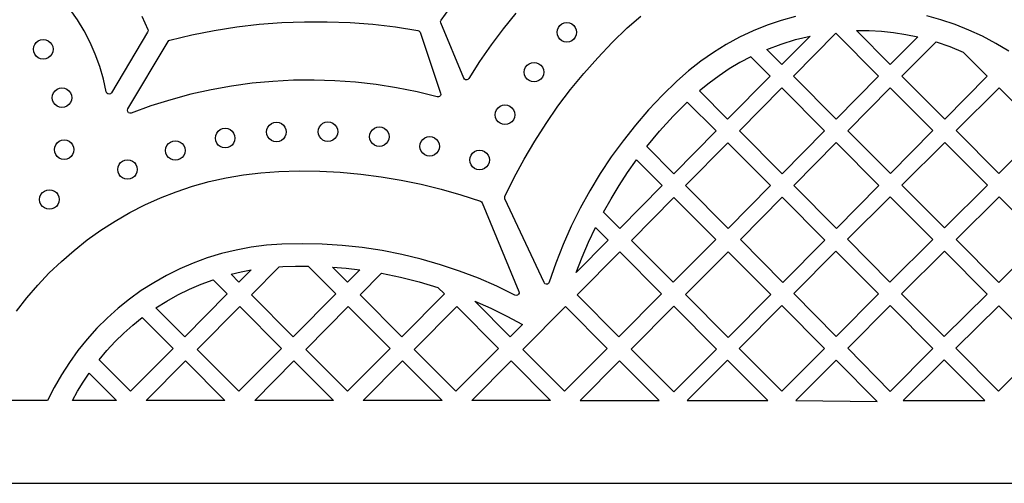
# Model space of a CAD drawing. Header units: millimetres. Extents: x -1358 to 1640, y -1421 to -323.
# Tile 110 of 131: x 1299 to 1466, y -1421 to -1342. Entities that reach past the tile are written whole.
import ezdxf

# ---------------------------------------------------------------- set-up
doc = ezdxf.new("R2010")
doc.units = ezdxf.units.MM
doc.layers.add('pattern', color=5, linetype='Continuous', true_color=0x0000ff)

msp = doc.modelspace()

# ---------------------------------------------------------------- linework, layer by layer
at = {"layer": 'pattern'}
for points in [[(1640.39, -1421.13), (1640.39, -323.13), (-1357.61, -323.13), (-1357.61, -1421.13)], [(1370.29, -1354.74), (1370.32, -1354.96), (1370.25, -1355.14), (1370.11, -1355.29), (1369.93, -1355.36), (1369.72, -1355.36), (1366.26, -1354.51), (1362.78, -1353.81), (1359.28, -1353.26), (1355.76, -1352.85), (1352.24, -1352.6), (1348.72, -1352.49), (1345.19, -1352.53), (1341.67, -1352.71), (1338.16, -1353.04), (1334.67, -1353.52), (1331.19, -1354.14), (1327.74, -1354.91), (1324.32, -1355.83), (1320.93, -1356.89), (1317.58, -1358.1), (1317.33, -1358.12), (1317.13, -1358.04), (1316.98, -1357.86), (1316.93, -1357.64), (1317, -1357.41), (1323.84, -1345.92), (1323.96, -1345.78), (1324.13, -1345.7), (1327.91, -1344.81), (1331.72, -1344.05), (1335.55, -1343.45), (1339.39, -1343), (1343.25, -1342.7), (1347.11, -1342.55), (1350.98, -1342.55), (1354.85, -1342.7), (1358.71, -1342.99), (1362.57, -1343.44), (1366.41, -1344.04), (1366.58, -1344.1), (1366.7, -1344.2), (1366.78, -1344.36)], [(1391.78, -1346.03), (1391.34, -1345.97), (1390.94, -1345.8), (1390.6, -1345.54), (1390.34, -1345.2), (1390.17, -1344.81), (1390.12, -1344.36), (1390.17, -1343.92), (1390.34, -1343.52), (1390.6, -1343.18), (1390.94, -1342.92), (1391.34, -1342.76), (1391.78, -1342.7), (1392.22, -1342.76), (1392.62, -1342.92), (1392.96, -1343.18), (1393.22, -1343.52), (1393.39, -1343.92), (1393.45, -1344.36), (1393.39, -1344.81), (1393.22, -1345.2), (1392.96, -1345.54), (1392.62, -1345.8), (1392.22, -1345.97)], [(1428.39, -1349.82), (1425.86, -1347.29), (1428.28, -1346.37), (1430.73, -1345.61), (1433.24, -1345)], [(1444.9, -1351.81), (1437.67, -1359.13), (1430.4, -1351.84), (1437.64, -1344.52)], [(1441.16, -1344.07), (1443.28, -1344.08), (1445.37, -1344.19), (1447.45, -1344.4), (1449.52, -1344.72), (1451.6, -1345.14), (1446.89, -1349.82)], [(1302.58, -1348.91), (1302.14, -1348.85), (1301.74, -1348.69), (1301.4, -1348.43), (1301.14, -1348.09), (1300.97, -1347.69), (1300.91, -1347.25), (1300.97, -1346.8), (1301.14, -1346.41), (1301.4, -1346.07), (1301.74, -1345.81), (1302.14, -1345.64), (1302.58, -1345.58), (1303.02, -1345.64), (1303.42, -1345.81), (1303.76, -1346.07), (1304.02, -1346.41), (1304.19, -1346.8), (1304.25, -1347.25), (1304.19, -1347.69), (1304.02, -1348.09), (1303.76, -1348.43), (1303.42, -1348.69), (1303.02, -1348.85)], [(1448.87, -1351.81), (1454.73, -1345.99), (1457.05, -1346.79), (1459.32, -1347.72), (1463.4, -1351.81), (1456.17, -1359.13)], [(1423.13, -1348.53), (1421.26, -1349.52), (1419.46, -1350.59), (1417.72, -1351.75), (1416.03, -1352.99), (1414.39, -1354.33), (1419.18, -1359.14), (1426.41, -1351.81)], [(1386.2, -1352.81), (1385.76, -1352.75), (1385.36, -1352.58), (1385.02, -1352.32), (1384.76, -1351.99), (1384.59, -1351.59), (1384.54, -1351.14), (1384.59, -1350.7), (1384.76, -1350.3), (1385.02, -1349.97), (1385.36, -1349.71), (1385.76, -1349.54), (1386.2, -1349.48), (1386.64, -1349.54), (1387.04, -1349.71), (1387.38, -1349.97), (1387.64, -1350.3), (1387.81, -1350.7), (1387.87, -1351.14), (1387.81, -1351.59), (1387.64, -1351.99), (1387.38, -1352.32), (1387.04, -1352.58), (1386.64, -1352.75)], [(1305.77, -1357.16), (1305.33, -1357.1), (1304.93, -1356.93), (1304.59, -1356.67), (1304.33, -1356.33), (1304.16, -1355.93), (1304.1, -1355.49), (1304.16, -1355.05), (1304.33, -1354.65), (1304.59, -1354.31), (1304.93, -1354.05), (1305.33, -1353.88), (1305.77, -1353.82), (1306.21, -1353.88), (1306.61, -1354.05), (1306.95, -1354.31), (1307.21, -1354.65), (1307.38, -1355.05), (1307.44, -1355.49), (1307.38, -1355.93), (1307.21, -1356.33), (1306.95, -1356.67), (1306.61, -1356.93), (1306.21, -1357.1)], [(1428.43, -1353.84), (1435.69, -1361.13), (1428.46, -1368.45), (1421.2, -1361.16)], [(1439.65, -1361.12), (1446.89, -1353.8), (1454.15, -1361.08), (1446.92, -1368.4)], [(1458.12, -1361.08), (1465.42, -1353.83), (1472.69, -1361.12), (1465.39, -1368.37)], [(1381.25, -1360.07), (1380.81, -1360.01), (1380.41, -1359.84), (1380.08, -1359.58), (1379.81, -1359.24), (1379.65, -1358.84), (1379.59, -1358.4), (1379.65, -1357.96), (1379.81, -1357.56), (1380.08, -1357.22), (1380.41, -1356.96), (1380.81, -1356.79), (1381.25, -1356.73), (1381.7, -1356.79), (1382.1, -1356.96), (1382.43, -1357.22), (1382.69, -1357.56), (1382.86, -1357.96), (1382.92, -1358.4), (1382.86, -1358.84), (1382.69, -1359.24), (1382.43, -1359.58), (1382.1, -1359.84), (1381.7, -1360.01)], [(1405.4, -1363.82), (1407.59, -1361.19), (1409.89, -1358.66), (1412.31, -1356.23), (1417.2, -1361.14), (1409.99, -1368.43)], [(1342.31, -1363), (1341.86, -1362.94), (1341.47, -1362.77), (1341.13, -1362.51), (1340.87, -1362.17), (1340.7, -1361.77), (1340.64, -1361.33), (1340.7, -1360.89), (1340.87, -1360.49), (1341.13, -1360.15), (1341.47, -1359.89), (1341.86, -1359.72), (1342.31, -1359.66), (1342.75, -1359.72), (1343.15, -1359.89), (1343.49, -1360.15), (1343.75, -1360.49), (1343.91, -1360.89), (1343.97, -1361.33), (1343.91, -1361.77), (1343.75, -1362.17), (1343.49, -1362.51), (1343.15, -1362.77), (1342.75, -1362.94)], [(1351.08, -1362.95), (1350.64, -1362.89), (1350.24, -1362.72), (1349.91, -1362.46), (1349.64, -1362.12), (1349.48, -1361.72), (1349.42, -1361.28), (1349.48, -1360.84), (1349.64, -1360.44), (1349.91, -1360.1), (1350.24, -1359.84), (1350.64, -1359.67), (1351.08, -1359.61), (1351.53, -1359.67), (1351.93, -1359.84), (1352.26, -1360.1), (1352.52, -1360.44), (1352.69, -1360.84), (1352.75, -1361.28), (1352.69, -1361.72), (1352.52, -1362.12), (1352.26, -1362.46), (1351.93, -1362.72), (1351.53, -1362.89)], [(1359.83, -1363.8), (1359.39, -1363.74), (1358.99, -1363.57), (1358.66, -1363.31), (1358.4, -1362.97), (1358.23, -1362.57), (1358.17, -1362.13), (1358.23, -1361.69), (1358.4, -1361.29), (1358.66, -1360.95), (1358.99, -1360.69), (1359.39, -1360.52), (1359.83, -1360.47), (1360.28, -1360.52), (1360.68, -1360.69), (1361.01, -1360.95), (1361.27, -1361.29), (1361.44, -1361.69), (1361.5, -1362.13), (1361.44, -1362.57), (1361.27, -1362.97), (1361.01, -1363.31), (1360.68, -1363.57), (1360.28, -1363.74)], [(1333.57, -1364.04), (1333.13, -1363.98), (1332.73, -1363.81), (1332.39, -1363.55), (1332.13, -1363.21), (1331.97, -1362.81), (1331.91, -1362.37), (1331.97, -1361.93), (1332.13, -1361.53), (1332.39, -1361.19), (1332.73, -1360.93), (1333.13, -1360.76), (1333.57, -1360.7), (1334.02, -1360.76), (1334.41, -1360.93), (1334.75, -1361.19), (1335.01, -1361.53), (1335.18, -1361.93), (1335.24, -1362.37), (1335.18, -1362.81), (1335.01, -1363.21), (1334.75, -1363.55), (1334.41, -1363.81), (1334.02, -1363.98)], [(1368.41, -1365.44), (1367.97, -1365.38), (1367.57, -1365.22), (1367.23, -1364.96), (1366.97, -1364.62), (1366.81, -1364.22), (1366.75, -1363.78), (1366.81, -1363.33), (1366.97, -1362.93), (1367.23, -1362.6), (1367.57, -1362.34), (1367.97, -1362.17), (1368.41, -1362.11), (1368.86, -1362.17), (1369.25, -1362.34), (1369.59, -1362.6), (1369.85, -1362.93), (1370.02, -1363.33), (1370.08, -1363.78), (1370.02, -1364.22), (1369.85, -1364.62), (1369.59, -1364.96), (1369.25, -1365.22), (1368.86, -1365.38)], [(1306.14, -1366), (1305.7, -1365.94), (1305.3, -1365.77), (1304.96, -1365.51), (1304.7, -1365.18), (1304.53, -1364.78), (1304.47, -1364.33), (1304.53, -1363.89), (1304.7, -1363.49), (1304.96, -1363.16), (1305.3, -1362.89), (1305.7, -1362.73), (1306.14, -1362.67), (1306.58, -1362.73), (1306.98, -1362.89), (1307.32, -1363.16), (1307.58, -1363.49), (1307.75, -1363.89), (1307.81, -1364.33), (1307.75, -1364.78), (1307.58, -1365.18), (1307.32, -1365.51), (1306.98, -1365.77), (1306.58, -1365.94)], [(1325.08, -1366.15), (1324.63, -1366.09), (1324.24, -1365.92), (1323.9, -1365.66), (1323.64, -1365.33), (1323.47, -1364.93), (1323.41, -1364.48), (1323.47, -1364.04), (1323.64, -1363.64), (1323.9, -1363.3), (1324.24, -1363.04), (1324.63, -1362.88), (1325.08, -1362.82), (1325.52, -1362.88), (1325.92, -1363.04), (1326.26, -1363.3), (1326.52, -1363.64), (1326.68, -1364.04), (1326.74, -1364.48), (1326.68, -1364.93), (1326.52, -1365.33), (1326.26, -1365.66), (1325.92, -1365.92), (1325.52, -1366.09)], [(1419.26, -1377.76), (1412.03, -1370.44), (1419.22, -1363.16), (1426.49, -1370.45)], [(1437.68, -1363.12), (1444.95, -1370.41), (1437.71, -1377.73), (1430.45, -1370.44)], [(1448.87, -1370.36), (1456.17, -1363.11), (1463.44, -1370.4), (1456.14, -1377.65)], [(1376.92, -1367.76), (1376.48, -1367.7), (1376.08, -1367.53), (1375.74, -1367.27), (1375.48, -1366.93), (1375.31, -1366.53), (1375.26, -1366.09), (1375.31, -1365.65), (1375.48, -1365.25), (1375.74, -1364.91), (1376.08, -1364.65), (1376.48, -1364.48), (1376.92, -1364.42), (1377.37, -1364.48), (1377.76, -1364.65), (1378.1, -1364.91), (1378.36, -1365.25), (1378.53, -1365.65), (1378.59, -1366.09), (1378.53, -1366.53), (1378.36, -1366.93), (1378.1, -1367.27), (1377.76, -1367.53), (1377.37, -1367.7)], [(1316.94, -1369.38), (1316.49, -1369.32), (1316.09, -1369.15), (1315.76, -1368.89), (1315.5, -1368.55), (1315.33, -1368.16), (1315.27, -1367.71), (1315.33, -1367.27), (1315.5, -1366.87), (1315.76, -1366.53), (1316.09, -1366.27), (1316.49, -1366.1), (1316.94, -1366.04), (1317.38, -1366.1), (1317.78, -1366.27), (1318.11, -1366.53), (1318.37, -1366.87), (1318.54, -1367.27), (1318.6, -1367.71), (1318.54, -1368.16), (1318.37, -1368.55), (1318.11, -1368.89), (1317.78, -1369.15), (1317.38, -1369.32)], [(1400.79, -1377.75), (1398.02, -1374.98), (1399.32, -1372.68), (1400.69, -1370.43), (1402.14, -1368.23), (1403.67, -1366.08), (1408.02, -1370.43)], [(1303.63, -1374.49), (1303.19, -1374.43), (1302.79, -1374.26), (1302.45, -1374), (1302.19, -1373.66), (1302.02, -1373.26), (1301.96, -1372.82), (1302.02, -1372.37), (1302.19, -1371.98), (1302.45, -1371.64), (1302.79, -1371.38), (1303.19, -1371.21), (1303.63, -1371.15), (1304.07, -1371.21), (1304.47, -1371.38), (1304.81, -1371.64), (1305.07, -1371.98), (1305.24, -1372.37), (1305.3, -1372.82), (1305.24, -1373.26), (1305.07, -1373.66), (1304.81, -1374), (1304.47, -1374.26), (1304.07, -1374.43)], [(1409.9, -1386.9), (1402.8, -1379.78), (1410.04, -1372.46), (1417.17, -1379.61)], [(1428.6, -1386.95), (1421.37, -1379.62), (1428.47, -1372.44), (1435.74, -1379.73)], [(1446.88, -1372.34), (1454.14, -1379.63), (1446.84, -1386.88), (1439.58, -1379.59)], [(1458.12, -1379.64), (1465.42, -1372.39), (1472.69, -1379.67), (1465.39, -1386.93)], [(1393.39, -1385.24), (1394.39, -1382.65), (1395.48, -1380.11), (1396.66, -1377.6), (1398.81, -1379.75)], [(1400.65, -1396.18), (1393.55, -1389.06), (1400.79, -1381.73), (1407.92, -1388.89)], [(1419.28, -1396.3), (1426.54, -1389.02), (1419.28, -1381.73), (1412.01, -1389.01)], [(1437.6, -1381.59), (1430.46, -1388.82), (1437.68, -1396.15), (1444.87, -1388.88)], [(1456.13, -1381.62), (1463.39, -1388.91), (1456.09, -1396.16), (1448.82, -1388.87)], [(1334.58, -1385.55), (1336.29, -1385.15), (1338.01, -1384.81), (1335.92, -1386.9)], [(1338.06, -1389.06), (1342.8, -1384.26), (1343.4, -1384.23), (1345.56, -1384.16), (1347.72, -1384.16), (1352.43, -1388.89), (1345.16, -1396.18)], [(1354.41, -1386.9), (1351.85, -1384.33), (1354.19, -1384.53), (1356.51, -1384.8)], [(1356.55, -1389.06), (1360.19, -1385.37), (1363.44, -1386.03), (1366.64, -1386.84), (1369.81, -1387.78), (1370.92, -1388.89), (1363.65, -1396.18)], [(1321.77, -1391.26), (1323.63, -1390.1), (1325.53, -1389.04), (1327.47, -1388.08), (1329.47, -1387.23), (1331.52, -1386.47), (1333.94, -1388.89), (1326.68, -1396.18)], [(1382.15, -1396.18), (1376.11, -1390.11), (1378.86, -1391.34), (1381.56, -1392.68), (1384.21, -1394.12)], [(1335.91, -1405.46), (1328.81, -1398.33), (1336.05, -1391.01), (1343.18, -1398.17)], [(1354.4, -1405.46), (1347.3, -1398.33), (1354.54, -1391.01), (1361.67, -1398.17)], [(1372.9, -1405.46), (1365.8, -1398.33), (1373.03, -1391.01), (1380.17, -1398.17)], [(1391.4, -1405.46), (1384.3, -1398.33), (1391.54, -1391.01), (1398.67, -1398.17)], [(1410.03, -1405.58), (1417.29, -1398.29), (1410.03, -1391), (1402.76, -1398.29)], [(1435.67, -1398.17), (1428.41, -1390.88), (1421.14, -1398.17), (1428.41, -1405.46)], [(1446.89, -1405.48), (1439.66, -1398.15), (1446.85, -1390.87), (1454.12, -1398.16)], [(1472.63, -1398.17), (1465.33, -1405.43), (1458.07, -1398.15), (1465.38, -1390.9)], [(1312.09, -1400.11), (1313.43, -1398.52), (1314.83, -1397.01), (1316.3, -1395.58), (1317.84, -1394.21), (1319.45, -1392.92), (1324.69, -1398.17), (1317.42, -1405.46)], [(1326.8, -1400.29), (1333.54, -1407.05), (1320.12, -1407.05)], [(1345.29, -1400.29), (1352.03, -1407.05), (1338.61, -1407.05)], [(1363.79, -1400.29), (1370.53, -1407.05), (1357.11, -1407.05)], [(1382.28, -1400.29), (1389.03, -1407.05), (1375.6, -1407.05)], [(1400.78, -1400.28), (1394.03, -1407.05), (1407.53, -1407.05)], [(1419.15, -1400.16), (1412.28, -1407.05), (1426.03, -1407.05)], [(1437.65, -1400.16), (1430.78, -1407.05), (1444.66, -1407.18)], [(1456.08, -1400.13), (1449.11, -1407.05), (1462.98, -1407.05)], [(1310.39, -1402.38), (1315.05, -1407.05), (1307.56, -1407.05), (1308.43, -1405.46), (1309.38, -1403.91)]]:
    msp.add_lwpolyline(points, close=True, dxfattribs=at)
for points in [[(1383.1, -1341.11), (1380.93, -1343.76), (1378.87, -1346.5), (1376.92, -1349.33), (1375.08, -1352.25), (1374.93, -1352.4), (1374.74, -1352.47), (1374.54, -1352.46), (1374.36, -1352.36), (1374.23, -1352.18), (1370.33, -1342.76), (1370.29, -1342.53), (1370.38, -1342.31), (1372.61, -1339.24)], [(1319.37, -1341.61), (1320.4, -1343.88), (1320.44, -1344.1), (1320.37, -1344.31), (1314.19, -1354.67), (1314.03, -1354.84), (1313.81, -1354.9), (1313.6, -1354.86), (1313.42, -1354.73), (1313.32, -1354.51), (1312.83, -1352.31), (1312.2, -1350.17), (1311.44, -1348.09), (1310.55, -1346.07), (1309.55, -1344.13), (1308.42, -1342.26), (1307.18, -1340.47)], [(1430.72, -1341.67), (1428.29, -1342.35), (1425.9, -1343.17), (1423.54, -1344.12), (1421.22, -1345.21), (1418.96, -1346.44), (1416.76, -1347.79), (1414.61, -1349.29), (1412.53, -1350.91), (1410.53, -1352.68), (1408.07, -1355.07), (1405.72, -1357.56), (1403.48, -1360.14), (1401.36, -1362.81), (1399.35, -1365.57), (1397.46, -1368.4), (1395.7, -1371.32), (1394.06, -1374.31), (1392.54, -1377.37), (1391.16, -1380.49), (1389.91, -1383.68), (1388.79, -1386.92), (1388.66, -1387.12), (1388.47, -1387.23), (1388.26, -1387.24), (1388.05, -1387.16), (1387.9, -1386.97), (1381.25, -1372.7), (1381.2, -1372.49), (1381.25, -1372.29), (1382.82, -1369.08), (1384.51, -1365.94), (1386.32, -1362.87), (1388.25, -1359.87), (1390.28, -1356.95), (1392.43, -1354.11), (1394.69, -1351.35), (1397.05, -1348.68), (1399.52, -1346.1), (1402.09, -1343.61), (1404.37, -1341.6)], [(1467.11, -1347.59), (1464.89, -1346.25), (1462.62, -1345.04), (1460.3, -1343.97), (1457.93, -1343.04), (1455.53, -1342.24), (1453.1, -1341.57)], [(1298.03, -1391.83), (1299.79, -1389.57), (1301.65, -1387.4), (1303.61, -1385.33), (1305.67, -1383.35), (1307.83, -1381.48), (1310.07, -1379.7), (1312.41, -1378.04), (1314.82, -1376.49), (1317.32, -1375.06), (1319.89, -1373.75), (1322.53, -1372.56), (1325.24, -1371.5), (1328.01, -1370.57), (1330.84, -1369.78), (1333.73, -1369.13), (1336.67, -1368.62), (1339.66, -1368.26), (1342.7, -1368.05), (1346.2, -1367.96), (1349.7, -1368.01), (1353.19, -1368.19), (1356.67, -1368.51), (1360.13, -1368.95), (1363.57, -1369.53), (1366.99, -1370.23), (1370.38, -1371.07), (1373.74, -1372.04), (1377.07, -1373.13), (1377.24, -1373.23), (1377.35, -1373.4), (1383.6, -1388.5), (1383.64, -1388.74), (1383.56, -1388.95), (1383.4, -1389.1), (1383.18, -1389.16), (1382.95, -1389.11), (1379.85, -1387.6), (1376.71, -1386.24), (1373.51, -1385.01), (1370.26, -1383.92), (1366.98, -1382.98), (1363.66, -1382.18), (1360.31, -1381.52), (1356.93, -1381.01), (1353.53, -1380.64), (1350.11, -1380.42), (1346.68, -1380.35), (1343.24, -1380.42), (1340.6, -1380.61), (1338.01, -1380.94), (1335.46, -1381.42), (1332.96, -1382.03), (1330.52, -1382.77), (1328.14, -1383.64), (1325.83, -1384.64), (1323.58, -1385.76), (1321.4, -1386.99), (1319.29, -1388.33), (1317.27, -1389.79), (1315.33, -1391.34), (1313.48, -1393), (1311.72, -1394.75), (1310.06, -1396.59), (1308.49, -1398.53), (1307.03, -1400.54), (1305.68, -1402.64), (1304.43, -1404.81), (1303.31, -1407.05), (1289.94, -1407.05)]]:
    msp.add_lwpolyline(points, dxfattribs=at)

doc.saveas('drawing.dxf')
